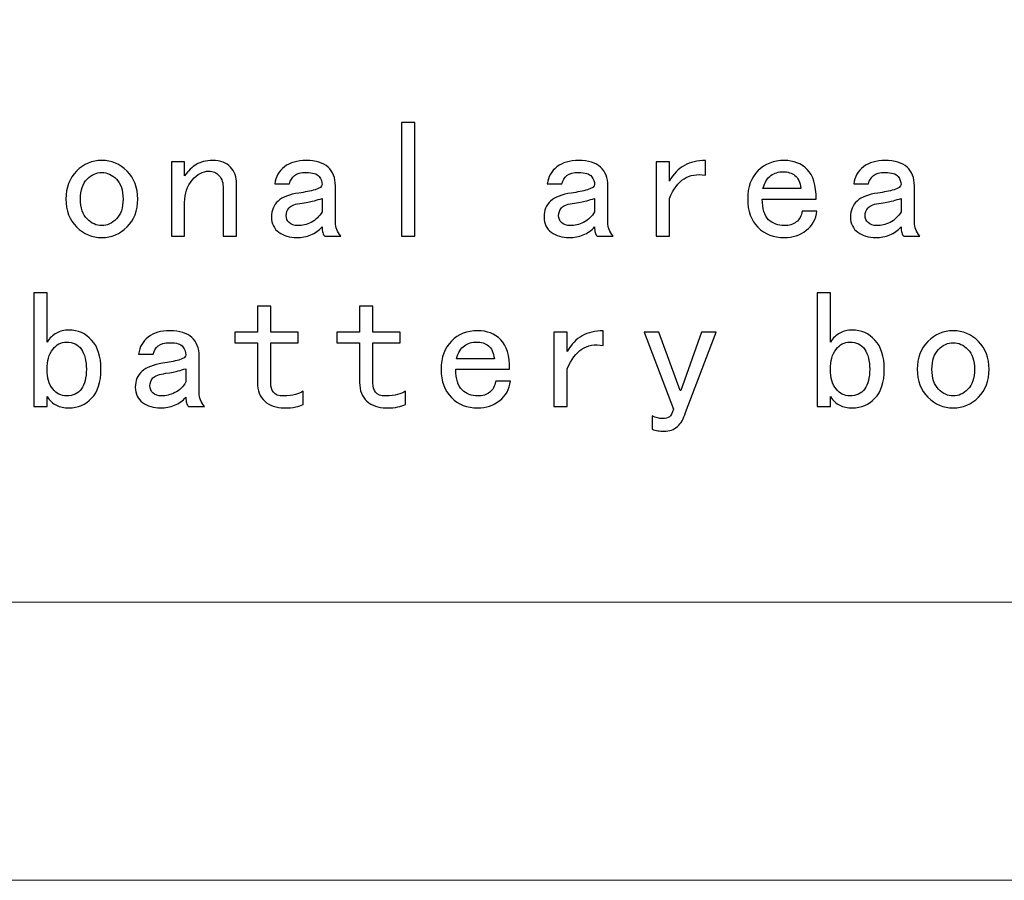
# Model space of a CAD drawing. Header units: millimetres. Extents: x -371 to 373, y -280 to 256.
# Tile 61 of 103: x -62 to -22, y -21 to 15. Entities that reach past the tile are written whole.
import ezdxf
from ezdxf.lldxf.tags import DXFTag

# ---------------------------------------------------------------- set-up
doc = ezdxf.new("R2010")
doc.units = ezdxf.units.MM
doc.header["$MEASUREMENT"] = 0
doc.layers.add('layer 1', color=7, linetype='Continuous')
tags = doc.linetypes.add('New Line128', pattern=[0.5, 0.2, -0.3]).pattern_tags.tags
tags[6:7] = [DXFTag(74, 4), DXFTag(75, 0), DXFTag(340, '0'), DXFTag(46, 1.0), DXFTag(50, 0.0), DXFTag(44, 0.0), DXFTag(45, 0.0)]
tags[4:5] = [DXFTag(74, 4), DXFTag(75, 0), DXFTag(340, '0'), DXFTag(46, 1.0), DXFTag(50, 0.0), DXFTag(44, 0.0), DXFTag(45, 0.0)]

msp = doc.modelspace()

# ---------------------------------------------------------------- linework, layer by layer
at = {"layer": 'layer 1', "color": 250, "linetype": 'New Line128', "lineweight": 20}
msp.add_open_spline([(-12.9521, 15.5764), (-12.9521, 15.5764), (-80.4157, 15.5764), (-80.4157, 15.5764), (-80.4157, 15.5764), (-80.4157, 15.5764), (-80.4157, -9.4236), (-80.4157, -9.4236), (-80.4157, -9.4236), (-80.4157, -9.4236), (-12.9521, -9.4236), (-12.9521, -9.4236), (-12.9521, -9.4236), (-12.9521, -9.4236), (-12.9521, 15.5764), (-12.9521, 15.5764)], degree=3, knots=[0, 0, 0, 0, 0.2, 0.2, 0.2, 0.2, 0.4, 0.4, 0.4, 0.4, 0.6, 0.6, 0.6, 0.6, 1, 1, 1, 1], dxfattribs=at)
at = {"layer": 'layer 1', "color": 250}
for points, knots in [([(-46.1223, 5.7425), (-46.1223, 5.7425), (-46.6738, 5.7425), (-46.6738, 5.7425), (-46.6738, 5.7425), (-46.6738, 5.7425), (-46.6738, 10.4556), (-46.6738, 10.4556), (-46.6738, 10.4556), (-46.6738, 10.4556), (-46.1223, 10.4556), (-46.1223, 10.4556), (-46.1223, 10.4556), (-46.1223, 10.4556), (-46.1223, 5.7425), (-46.1223, 5.7425)], [0, 0, 0, 0, 0.2, 0.2, 0.2, 0.2, 0.4, 0.4, 0.4, 0.4, 0.6, 0.6, 0.6, 0.6, 1, 1, 1, 1]), ([(-57.6101, 7.2865), (-57.6101, 6.8079), (-57.7571, 6.4222), (-58.0511, 6.1282), (-58.0511, 6.1282), (-58.345, 5.8342), (-58.6943, 5.6872), (-59.0976, 5.6872), (-59.0976, 5.6872), (-59.5022, 5.6872), (-59.8514, 5.8342), (-60.1454, 6.1282), (-60.1454, 6.1282), (-60.4394, 6.4222), (-60.5864, 6.8079), (-60.5864, 7.2865), (-60.5864, 7.2865), (-60.5864, 7.7639), (-60.4394, 8.1496), (-60.1454, 8.4436), (-60.1454, 8.4436), (-59.8514, 8.7376), (-59.5022, 8.8846), (-59.0976, 8.8846), (-59.0976, 8.8846), (-58.6943, 8.8846), (-58.345, 8.7376), (-58.0511, 8.4436), (-58.0511, 8.4436), (-57.7571, 8.1496), (-57.6101, 7.7639), (-57.6101, 7.2865)], [0, 0, 0, 0, 0.1111111, 0.1111111, 0.1111111, 0.1111111, 0.2222222, 0.2222222, 0.2222222, 0.2222222, 0.3333333, 0.3333333, 0.3333333, 0.3333333, 0.4444444, 0.4444444, 0.4444444, 0.4444444, 0.5555556, 0.5555556, 0.5555556, 0.5555556, 0.6666667, 0.6666667, 0.6666667, 0.6666667, 0.7777778, 0.7777778, 0.7777778, 0.7777778, 1, 1, 1, 1]), ([(-53.5143, 5.7425), (-53.5143, 5.7425), (-54.0658, 5.7425), (-54.0658, 5.7425), (-54.0658, 5.7425), (-54.0658, 5.7425), (-54.0658, 7.7275), (-54.0658, 7.7275), (-54.0658, 7.7275), (-54.0658, 7.9474), (-54.1211, 8.1226), (-54.2304, 8.2508), (-54.2304, 8.2508), (-54.341, 8.3789), (-54.4879, 8.4436), (-54.6714, 8.4436), (-54.6714, 8.4436), (-54.9101, 8.4436), (-55.1359, 8.3201), (-55.3476, 8.072), (-55.3476, 8.072), (-55.558, 7.8239), (-55.6639, 7.5158), (-55.6639, 7.1489), (-55.6639, 7.1489), (-55.6639, 7.1489), (-55.6639, 5.7425), (-55.6639, 5.7425), (-55.6639, 5.7425), (-55.6639, 5.7425), (-56.2154, 5.7425), (-56.2154, 5.7425), (-56.2154, 5.7425), (-56.2154, 5.7425), (-56.2154, 8.8293), (-56.2154, 8.8293), (-56.2154, 8.8293), (-56.2154, 8.8293), (-55.6639, 8.8293), (-55.6639, 8.8293), (-55.6639, 8.8293), (-55.6639, 8.8293), (-55.6639, 8.2508), (-55.6639, 8.2508), (-55.6639, 8.2508), (-55.5169, 8.453), (-55.3558, 8.6094), (-55.1817, 8.7188), (-55.1817, 8.7188), (-55.0077, 8.8293), (-54.7819, 8.8846), (-54.5068, 8.8846), (-54.5068, 8.8846), (-54.1751, 8.8846), (-53.9282, 8.7929), (-53.7624, 8.6094), (-53.7624, 8.6094), (-53.5966, 8.4248), (-53.5143, 8.1955), (-53.5143, 7.9203), (-53.5143, 7.9203), (-53.5143, 7.9203), (-53.5143, 5.7425), (-53.5143, 5.7425)], [0, 0, 0, 0, 0.0588235, 0.0588235, 0.0588235, 0.0588235, 0.1176471, 0.1176471, 0.1176471, 0.1176471, 0.1764706, 0.1764706, 0.1764706, 0.1764706, 0.2352941, 0.2352941, 0.2352941, 0.2352941, 0.2941176, 0.2941176, 0.2941176, 0.2941176, 0.3529412, 0.3529412, 0.3529412, 0.3529412, 0.4117647, 0.4117647, 0.4117647, 0.4117647, 0.4705882, 0.4705882, 0.4705882, 0.4705882, 0.5294118, 0.5294118, 0.5294118, 0.5294118, 0.5882353, 0.5882353, 0.5882353, 0.5882353, 0.6470588, 0.6470588, 0.6470588, 0.6470588, 0.7058824, 0.7058824, 0.7058824, 0.7058824, 0.7647059, 0.7647059, 0.7647059, 0.7647059, 0.8235294, 0.8235294, 0.8235294, 0.8235294, 0.8823529, 0.8823529, 0.8823529, 0.8823529, 1, 1, 1, 1]), ([(-49.1986, 5.7425), (-49.1986, 5.7425), (-49.8594, 5.7425), (-49.8594, 5.7425), (-49.8594, 5.7425), (-49.8959, 5.7789), (-49.9241, 5.8295), (-49.9417, 5.8942), (-49.9417, 5.8942), (-49.9606, 5.9589), (-49.97, 6.0365), (-49.97, 6.1282), (-49.97, 6.1282), (-50.0981, 5.9812), (-50.2545, 5.8718), (-50.438, 5.7978), (-50.438, 5.7978), (-50.6226, 5.7248), (-50.8155, 5.6872), (-51.0177, 5.6872), (-51.0177, 5.6872), (-51.3117, 5.6872), (-51.5587, 5.7613), (-51.7609, 5.9083), (-51.7609, 5.9083), (-51.9632, 6.0553), (-52.0643, 6.267), (-52.0643, 6.5421), (-52.0643, 6.5421), (-52.0643, 6.8173), (-51.9726, 7.0384), (-51.7891, 7.203), (-51.7891, 7.203), (-51.6057, 7.3688), (-51.3199, 7.4793), (-50.9342, 7.5346), (-50.9342, 7.5346), (-50.6767, 7.5711), (-50.4521, 7.6169), (-50.2593, 7.6722), (-50.2593, 7.6722), (-50.0664, 7.7275), (-49.97, 7.8004), (-49.97, 7.8921), (-49.97, 7.8921), (-49.97, 8.0026), (-50.0111, 8.1132), (-50.0934, 8.2237), (-50.0934, 8.2237), (-50.1769, 8.3331), (-50.3557, 8.3883), (-50.6308, 8.3883), (-50.6308, 8.3883), (-50.8519, 8.3883), (-51.013, 8.3472), (-51.1142, 8.2649), (-51.1142, 8.2649), (-51.2153, 8.1814), (-51.2835, 8.0673), (-51.3199, 7.9203), (-51.3199, 7.9203), (-51.3199, 7.9203), (-51.9267, 7.9203), (-51.9267, 7.9203), (-51.9267, 7.9203), (-51.8903, 8.2143), (-51.7562, 8.4483), (-51.5269, 8.6223), (-51.5269, 8.6223), (-51.2976, 8.7976), (-50.9989, 8.8846), (-50.6308, 8.8846), (-50.6308, 8.8846), (-50.2275, 8.8846), (-49.9241, 8.7929), (-49.7218, 8.6094), (-49.7218, 8.6094), (-49.5196, 8.4248), (-49.4185, 8.1684), (-49.4185, 7.8368), (-49.4185, 7.8368), (-49.4185, 7.8368), (-49.4185, 6.321), (-49.4185, 6.321), (-49.4185, 6.321), (-49.4185, 6.2117), (-49.4008, 6.1106), (-49.3632, 6.0188), (-49.3632, 6.0188), (-49.3267, 5.9259), (-49.2715, 5.8342), (-49.1986, 5.7425)], [0, 0, 0, 0, 0.0416667, 0.0416667, 0.0416667, 0.0416667, 0.0833333, 0.0833333, 0.0833333, 0.0833333, 0.125, 0.125, 0.125, 0.125, 0.1666667, 0.1666667, 0.1666667, 0.1666667, 0.2083333, 0.2083333, 0.2083333, 0.2083333, 0.25, 0.25, 0.25, 0.25, 0.2916667, 0.2916667, 0.2916667, 0.2916667, 0.3333333, 0.3333333, 0.3333333, 0.3333333, 0.375, 0.375, 0.375, 0.375, 0.4166667, 0.4166667, 0.4166667, 0.4166667, 0.4583333, 0.4583333, 0.4583333, 0.4583333, 0.5, 0.5, 0.5, 0.5, 0.5416667, 0.5416667, 0.5416667, 0.5416667, 0.5833333, 0.5833333, 0.5833333, 0.5833333, 0.625, 0.625, 0.625, 0.625, 0.6666667, 0.6666667, 0.6666667, 0.6666667, 0.7083333, 0.7083333, 0.7083333, 0.7083333, 0.75, 0.75, 0.75, 0.75, 0.7916667, 0.7916667, 0.7916667, 0.7916667, 0.8333333, 0.8333333, 0.8333333, 0.8333333, 0.875, 0.875, 0.875, 0.875, 0.9166667, 0.9166667, 0.9166667, 0.9166667, 1, 1, 1, 1]), ([(-37.9096, 5.7425), (-37.9096, 5.7425), (-38.5704, 5.7425), (-38.5704, 5.7425), (-38.5704, 5.7425), (-38.6069, 5.7789), (-38.6351, 5.8295), (-38.6527, 5.8942), (-38.6527, 5.8942), (-38.6716, 5.9589), (-38.681, 6.0365), (-38.681, 6.1282), (-38.681, 6.1282), (-38.8091, 5.9812), (-38.9655, 5.8718), (-39.149, 5.7978), (-39.149, 5.7978), (-39.3336, 5.7248), (-39.5265, 5.6872), (-39.7287, 5.6872), (-39.7287, 5.6872), (-40.0227, 5.6872), (-40.2697, 5.7613), (-40.4719, 5.9083), (-40.4719, 5.9083), (-40.6742, 6.0553), (-40.7753, 6.267), (-40.7753, 6.5421), (-40.7753, 6.5421), (-40.7753, 6.8173), (-40.6836, 7.0384), (-40.5001, 7.203), (-40.5001, 7.203), (-40.3167, 7.3688), (-40.0309, 7.4793), (-39.6452, 7.5346), (-39.6452, 7.5346), (-39.3877, 7.5711), (-39.1631, 7.6169), (-38.9703, 7.6722), (-38.9703, 7.6722), (-38.7774, 7.7275), (-38.681, 7.8004), (-38.681, 7.8921), (-38.681, 7.8921), (-38.681, 8.0026), (-38.7221, 8.1132), (-38.8044, 8.2237), (-38.8044, 8.2237), (-38.8879, 8.3331), (-39.0667, 8.3883), (-39.3418, 8.3883), (-39.3418, 8.3883), (-39.5629, 8.3883), (-39.724, 8.3472), (-39.8252, 8.2649), (-39.8252, 8.2649), (-39.9263, 8.1814), (-39.9945, 8.0673), (-40.0309, 7.9203), (-40.0309, 7.9203), (-40.0309, 7.9203), (-40.6377, 7.9203), (-40.6377, 7.9203), (-40.6377, 7.9203), (-40.6013, 8.2143), (-40.4672, 8.4483), (-40.2379, 8.6223), (-40.2379, 8.6223), (-40.0086, 8.7976), (-39.7099, 8.8846), (-39.3418, 8.8846), (-39.3418, 8.8846), (-38.9385, 8.8846), (-38.6351, 8.7929), (-38.4328, 8.6094), (-38.4328, 8.6094), (-38.2306, 8.4248), (-38.1295, 8.1684), (-38.1295, 7.8368), (-38.1295, 7.8368), (-38.1295, 7.8368), (-38.1295, 6.321), (-38.1295, 6.321), (-38.1295, 6.321), (-38.1295, 6.2117), (-38.1118, 6.1106), (-38.0742, 6.0188), (-38.0742, 6.0188), (-38.0377, 5.9259), (-37.9825, 5.8342), (-37.9096, 5.7425)], [0, 0, 0, 0, 0.0416667, 0.0416667, 0.0416667, 0.0416667, 0.0833333, 0.0833333, 0.0833333, 0.0833333, 0.125, 0.125, 0.125, 0.125, 0.1666667, 0.1666667, 0.1666667, 0.1666667, 0.2083333, 0.2083333, 0.2083333, 0.2083333, 0.25, 0.25, 0.25, 0.25, 0.2916667, 0.2916667, 0.2916667, 0.2916667, 0.3333333, 0.3333333, 0.3333333, 0.3333333, 0.375, 0.375, 0.375, 0.375, 0.4166667, 0.4166667, 0.4166667, 0.4166667, 0.4583333, 0.4583333, 0.4583333, 0.4583333, 0.5, 0.5, 0.5, 0.5, 0.5416667, 0.5416667, 0.5416667, 0.5416667, 0.5833333, 0.5833333, 0.5833333, 0.5833333, 0.625, 0.625, 0.625, 0.625, 0.6666667, 0.6666667, 0.6666667, 0.6666667, 0.7083333, 0.7083333, 0.7083333, 0.7083333, 0.75, 0.75, 0.75, 0.75, 0.7916667, 0.7916667, 0.7916667, 0.7916667, 0.8333333, 0.8333333, 0.8333333, 0.8333333, 0.875, 0.875, 0.875, 0.875, 0.9166667, 0.9166667, 0.9166667, 0.9166667, 1, 1, 1, 1]), ([(-34.0889, 8.2778), (-34.4382, 8.3331), (-34.7321, 8.2825), (-34.9709, 8.1273), (-34.9709, 8.1273), (-35.2096, 7.9709), (-35.4118, 7.6992), (-35.5776, 7.3135), (-35.5776, 7.3135), (-35.5776, 7.3135), (-35.5776, 5.7425), (-35.5776, 5.7425), (-35.5776, 5.7425), (-35.5776, 5.7425), (-36.1292, 5.7425), (-36.1292, 5.7425), (-36.1292, 5.7425), (-36.1292, 5.7425), (-36.1292, 8.8293), (-36.1292, 8.8293), (-36.1292, 8.8293), (-36.1292, 8.8293), (-35.5776, 8.8293), (-35.5776, 8.8293), (-35.5776, 8.8293), (-35.5776, 8.8293), (-35.5776, 8.0309), (-35.5776, 8.0309), (-35.5776, 8.0309), (-35.4118, 8.3248), (-35.2049, 8.54), (-34.9579, 8.6776), (-34.9579, 8.6776), (-34.7098, 8.8152), (-34.4193, 8.8846), (-34.0889, 8.8846), (-34.0889, 8.8846), (-34.0889, 8.8846), (-34.0889, 8.2778), (-34.0889, 8.2778)], [0, 0, 0, 0, 0.0909091, 0.0909091, 0.0909091, 0.0909091, 0.1818182, 0.1818182, 0.1818182, 0.1818182, 0.2727273, 0.2727273, 0.2727273, 0.2727273, 0.3636364, 0.3636364, 0.3636364, 0.3636364, 0.4545455, 0.4545455, 0.4545455, 0.4545455, 0.5454545, 0.5454545, 0.5454545, 0.5454545, 0.6363636, 0.6363636, 0.6363636, 0.6363636, 0.7272727, 0.7272727, 0.7272727, 0.7272727, 0.8181818, 0.8181818, 0.8181818, 0.8181818, 1, 1, 1, 1]), ([(-29.4698, 6.7902), (-29.5063, 6.4598), (-29.6533, 6.1929), (-29.9108, 5.9906), (-29.9108, 5.9906), (-30.1683, 5.7883), (-30.4717, 5.6872), (-30.821, 5.6872), (-30.821, 5.6872), (-31.2619, 5.6872), (-31.6241, 5.8295), (-31.9087, 6.1153), (-31.9087, 6.1153), (-32.1944, 6.3998), (-32.3367, 6.7902), (-32.3367, 7.2865), (-32.3367, 7.2865), (-32.3367, 7.7827), (-32.1944, 8.1731), (-31.9087, 8.4577), (-31.9087, 8.4577), (-31.6241, 8.7423), (-31.2619, 8.8846), (-30.821, 8.8846), (-30.821, 8.8846), (-30.4341, 8.8846), (-30.1177, 8.7611), (-29.8696, 8.513), (-29.8696, 8.513), (-29.6215, 8.2649), (-29.498, 7.8556), (-29.498, 7.2865), (-29.498, 7.2865), (-29.498, 7.2865), (-31.7299, 7.2865), (-31.7299, 7.2865), (-31.7299, 7.2865), (-31.7299, 6.882), (-31.6429, 6.5974), (-31.4677, 6.4316), (-31.4677, 6.4316), (-31.2937, 6.267), (-31.0773, 6.1835), (-30.821, 6.1835), (-30.821, 6.1835), (-30.6187, 6.1835), (-30.4529, 6.234), (-30.3247, 6.3352), (-30.3247, 6.3352), (-30.1954, 6.4363), (-30.113, 6.588), (-30.0766, 6.7902), (-30.0766, 6.7902), (-30.0766, 6.7902), (-29.4698, 6.7902), (-29.4698, 6.7902)], [0, 0, 0, 0, 0.0666667, 0.0666667, 0.0666667, 0.0666667, 0.1333333, 0.1333333, 0.1333333, 0.1333333, 0.2, 0.2, 0.2, 0.2, 0.2666667, 0.2666667, 0.2666667, 0.2666667, 0.3333333, 0.3333333, 0.3333333, 0.3333333, 0.4, 0.4, 0.4, 0.4, 0.4666667, 0.4666667, 0.4666667, 0.4666667, 0.5333333, 0.5333333, 0.5333333, 0.5333333, 0.6, 0.6, 0.6, 0.6, 0.6666667, 0.6666667, 0.6666667, 0.6666667, 0.7333333, 0.7333333, 0.7333333, 0.7333333, 0.8, 0.8, 0.8, 0.8, 0.8666667, 0.8666667, 0.8666667, 0.8666667, 1, 1, 1, 1]), ([(-25.2094, 5.7425), (-25.2094, 5.7425), (-25.8702, 5.7425), (-25.8702, 5.7425), (-25.8702, 5.7425), (-25.9067, 5.7789), (-25.9349, 5.8295), (-25.9525, 5.8942), (-25.9525, 5.8942), (-25.9714, 5.9589), (-25.9808, 6.0365), (-25.9808, 6.1282), (-25.9808, 6.1282), (-26.1089, 5.9812), (-26.2653, 5.8718), (-26.4488, 5.7978), (-26.4488, 5.7978), (-26.6334, 5.7248), (-26.8263, 5.6872), (-27.0285, 5.6872), (-27.0285, 5.6872), (-27.3225, 5.6872), (-27.5695, 5.7613), (-27.7717, 5.9083), (-27.7717, 5.9083), (-27.974, 6.0553), (-28.0751, 6.267), (-28.0751, 6.5421), (-28.0751, 6.5421), (-28.0751, 6.8173), (-27.9834, 7.0384), (-27.7999, 7.203), (-27.7999, 7.203), (-27.6165, 7.3688), (-27.3307, 7.4793), (-26.945, 7.5346), (-26.945, 7.5346), (-26.6875, 7.5711), (-26.4629, 7.6169), (-26.2701, 7.6722), (-26.2701, 7.6722), (-26.0772, 7.7275), (-25.9808, 7.8004), (-25.9808, 7.8921), (-25.9808, 7.8921), (-25.9808, 8.0026), (-26.0219, 8.1132), (-26.1042, 8.2237), (-26.1042, 8.2237), (-26.1877, 8.3331), (-26.3665, 8.3883), (-26.6416, 8.3883), (-26.6416, 8.3883), (-26.8627, 8.3883), (-27.0238, 8.3472), (-27.125, 8.2649), (-27.125, 8.2649), (-27.2261, 8.1814), (-27.2943, 8.0673), (-27.3307, 7.9203), (-27.3307, 7.9203), (-27.3307, 7.9203), (-27.9375, 7.9203), (-27.9375, 7.9203), (-27.9375, 7.9203), (-27.9011, 8.2143), (-27.767, 8.4483), (-27.5377, 8.6223), (-27.5377, 8.6223), (-27.3084, 8.7976), (-27.0097, 8.8846), (-26.6416, 8.8846), (-26.6416, 8.8846), (-26.2383, 8.8846), (-25.9349, 8.7929), (-25.7326, 8.6094), (-25.7326, 8.6094), (-25.5304, 8.4248), (-25.4293, 8.1684), (-25.4293, 7.8368), (-25.4293, 7.8368), (-25.4293, 7.8368), (-25.4293, 6.321), (-25.4293, 6.321), (-25.4293, 6.321), (-25.4293, 6.2117), (-25.4116, 6.1106), (-25.374, 6.0188), (-25.374, 6.0188), (-25.3375, 5.9259), (-25.2823, 5.8342), (-25.2094, 5.7425)], [0, 0, 0, 0, 0.0416667, 0.0416667, 0.0416667, 0.0416667, 0.0833333, 0.0833333, 0.0833333, 0.0833333, 0.125, 0.125, 0.125, 0.125, 0.1666667, 0.1666667, 0.1666667, 0.1666667, 0.2083333, 0.2083333, 0.2083333, 0.2083333, 0.25, 0.25, 0.25, 0.25, 0.2916667, 0.2916667, 0.2916667, 0.2916667, 0.3333333, 0.3333333, 0.3333333, 0.3333333, 0.375, 0.375, 0.375, 0.375, 0.4166667, 0.4166667, 0.4166667, 0.4166667, 0.4583333, 0.4583333, 0.4583333, 0.4583333, 0.5, 0.5, 0.5, 0.5, 0.5416667, 0.5416667, 0.5416667, 0.5416667, 0.5833333, 0.5833333, 0.5833333, 0.5833333, 0.625, 0.625, 0.625, 0.625, 0.6666667, 0.6666667, 0.6666667, 0.6666667, 0.7083333, 0.7083333, 0.7083333, 0.7083333, 0.75, 0.75, 0.75, 0.75, 0.7916667, 0.7916667, 0.7916667, 0.7916667, 0.8333333, 0.8333333, 0.8333333, 0.8333333, 0.875, 0.875, 0.875, 0.875, 0.9166667, 0.9166667, 0.9166667, 0.9166667, 1, 1, 1, 1]), ([(-58.2157, 7.2865), (-58.2157, 7.6534), (-58.3086, 7.9297), (-58.492, 8.1132), (-58.492, 8.1132), (-58.6755, 8.2966), (-58.8777, 8.3883), (-59.0976, 8.3883), (-59.0976, 8.3883), (-59.3187, 8.3883), (-59.521, 8.2966), (-59.7044, 8.1132), (-59.7044, 8.1132), (-59.8879, 7.9297), (-59.9796, 7.6534), (-59.9796, 7.2865), (-59.9796, 7.2865), (-59.9796, 6.9184), (-59.8879, 6.6432), (-59.7044, 6.4598), (-59.7044, 6.4598), (-59.521, 6.2752), (-59.3187, 6.1835), (-59.0976, 6.1835), (-59.0976, 6.1835), (-58.8777, 6.1835), (-58.6755, 6.2752), (-58.492, 6.4598), (-58.492, 6.4598), (-58.3086, 6.6432), (-58.2157, 6.9184), (-58.2157, 7.2865)], [0, 0, 0, 0, 0.1111111, 0.1111111, 0.1111111, 0.1111111, 0.2222222, 0.2222222, 0.2222222, 0.2222222, 0.3333333, 0.3333333, 0.3333333, 0.3333333, 0.4444444, 0.4444444, 0.4444444, 0.4444444, 0.5555556, 0.5555556, 0.5555556, 0.5555556, 0.6666667, 0.6666667, 0.6666667, 0.6666667, 0.7777778, 0.7777778, 0.7777778, 0.7777778, 1, 1, 1, 1]), ([(-30.1319, 7.7275), (-30.1683, 7.9838), (-30.2506, 8.1637), (-30.38, 8.2649), (-30.38, 8.2649), (-30.5082, 8.366), (-30.674, 8.4166), (-30.875, 8.4166), (-30.875, 8.4166), (-31.0597, 8.4166), (-31.2243, 8.366), (-31.3713, 8.2649), (-31.3713, 8.2649), (-31.5183, 8.1637), (-31.6288, 7.9838), (-31.7029, 7.7275), (-31.7029, 7.7275), (-31.7029, 7.7275), (-30.1319, 7.7275), (-30.1319, 7.7275)], [0, 0, 0, 0, 0.1666667, 0.1666667, 0.1666667, 0.1666667, 0.3333333, 0.3333333, 0.3333333, 0.3333333, 0.5, 0.5, 0.5, 0.5, 0.6666667, 0.6666667, 0.6666667, 0.6666667, 1, 1, 1, 1]), ([(-49.97, 6.762), (-49.97, 6.762), (-49.97, 7.3135), (-49.97, 7.3135), (-49.97, 7.3135), (-50.0805, 7.2771), (-50.1863, 7.2453), (-50.2863, 7.2171), (-50.2863, 7.2171), (-50.3874, 7.1901), (-50.5579, 7.1571), (-50.7967, 7.1207), (-50.7967, 7.1207), (-51.0718, 7.0842), (-51.2517, 7.0195), (-51.3341, 6.9278), (-51.3341, 6.9278), (-51.4164, 6.8361), (-51.4587, 6.7256), (-51.4587, 6.5974), (-51.4587, 6.5974), (-51.4587, 6.4869), (-51.4164, 6.3904), (-51.3341, 6.3081), (-51.3341, 6.3081), (-51.2517, 6.2246), (-51.1271, 6.1835), (-50.9625, 6.1835), (-50.9625, 6.1835), (-50.7967, 6.1835), (-50.6179, 6.2293), (-50.4251, 6.321), (-50.4251, 6.321), (-50.2322, 6.4139), (-50.0805, 6.5609), (-49.97, 6.762)], [0, 0, 0, 0, 0.1, 0.1, 0.1, 0.1, 0.2, 0.2, 0.2, 0.2, 0.3, 0.3, 0.3, 0.3, 0.4, 0.4, 0.4, 0.4, 0.5, 0.5, 0.5, 0.5, 0.6, 0.6, 0.6, 0.6, 0.7, 0.7, 0.7, 0.7, 0.8, 0.8, 0.8, 0.8, 1, 1, 1, 1]), ([(-38.681, 6.762), (-38.681, 6.762), (-38.681, 7.3135), (-38.681, 7.3135), (-38.681, 7.3135), (-38.7915, 7.2771), (-38.8973, 7.2453), (-38.9973, 7.2171), (-38.9973, 7.2171), (-39.0984, 7.1901), (-39.2689, 7.1571), (-39.5077, 7.1207), (-39.5077, 7.1207), (-39.7828, 7.0842), (-39.9627, 7.0195), (-40.0451, 6.9278), (-40.0451, 6.9278), (-40.1274, 6.8361), (-40.1697, 6.7256), (-40.1697, 6.5974), (-40.1697, 6.5974), (-40.1697, 6.4869), (-40.1274, 6.3904), (-40.0451, 6.3081), (-40.0451, 6.3081), (-39.9627, 6.2246), (-39.8381, 6.1835), (-39.6735, 6.1835), (-39.6735, 6.1835), (-39.5077, 6.1835), (-39.3289, 6.2293), (-39.1361, 6.321), (-39.1361, 6.321), (-38.9432, 6.4139), (-38.7915, 6.5609), (-38.681, 6.762)], [0, 0, 0, 0, 0.1, 0.1, 0.1, 0.1, 0.2, 0.2, 0.2, 0.2, 0.3, 0.3, 0.3, 0.3, 0.4, 0.4, 0.4, 0.4, 0.5, 0.5, 0.5, 0.5, 0.6, 0.6, 0.6, 0.6, 0.7, 0.7, 0.7, 0.7, 0.8, 0.8, 0.8, 0.8, 1, 1, 1, 1]), ([(-25.9808, 6.762), (-25.9808, 6.762), (-25.9808, 7.3135), (-25.9808, 7.3135), (-25.9808, 7.3135), (-26.0913, 7.2771), (-26.1971, 7.2453), (-26.2971, 7.2171), (-26.2971, 7.2171), (-26.3982, 7.1901), (-26.5687, 7.1571), (-26.8075, 7.1207), (-26.8075, 7.1207), (-27.0826, 7.0842), (-27.2625, 7.0195), (-27.3449, 6.9278), (-27.3449, 6.9278), (-27.4272, 6.8361), (-27.4695, 6.7256), (-27.4695, 6.5974), (-27.4695, 6.5974), (-27.4695, 6.4869), (-27.4272, 6.3904), (-27.3449, 6.3081), (-27.3449, 6.3081), (-27.2625, 6.2246), (-27.1379, 6.1835), (-26.9733, 6.1835), (-26.9733, 6.1835), (-26.8075, 6.1835), (-26.6287, 6.2293), (-26.4359, 6.321), (-26.4359, 6.321), (-26.243, 6.4139), (-26.0913, 6.5609), (-25.9808, 6.762)], [0, 0, 0, 0, 0.1, 0.1, 0.1, 0.1, 0.2, 0.2, 0.2, 0.2, 0.3, 0.3, 0.3, 0.3, 0.4, 0.4, 0.4, 0.4, 0.5, 0.5, 0.5, 0.5, 0.6, 0.6, 0.6, 0.6, 0.7, 0.7, 0.7, 0.7, 0.8, 0.8, 0.8, 0.8, 1, 1, 1, 1]), ([(-59.1318, 0.2309), (-59.1318, -0.3018), (-59.26, -0.7016), (-59.5175, -0.9686), (-59.5175, -0.9686), (-59.7739, -1.2343), (-60.0867, -1.3684), (-60.4548, -1.3684), (-60.4548, -1.3684), (-60.6558, -1.3684), (-60.8311, -1.3308), (-60.978, -1.2578), (-60.978, -1.2578), (-61.125, -1.1838), (-61.2532, -1.065), (-61.3637, -0.8992), (-61.3637, -0.8992), (-61.3637, -0.8992), (-61.3637, -1.3131), (-61.3637, -1.3131), (-61.3637, -1.3131), (-61.3637, -1.3131), (-61.9153, -1.3131), (-61.9153, -1.3131), (-61.9153, -1.3131), (-61.9153, -1.3131), (-61.9153, 3.4), (-61.9153, 3.4), (-61.9153, 3.4), (-61.9153, 3.4), (-61.3637, 3.4), (-61.3637, 3.4), (-61.3637, 3.4), (-61.3637, 3.4), (-61.3637, 1.361), (-61.3637, 1.361), (-61.3637, 1.361), (-61.2532, 1.5256), (-61.125, 1.6502), (-60.978, 1.7326), (-60.978, 1.7326), (-60.8311, 1.8149), (-60.6558, 1.8572), (-60.4548, 1.8572), (-60.4548, 1.8572), (-60.0867, 1.8572), (-59.7739, 1.7184), (-59.5175, 1.4433), (-59.5175, 1.4433), (-59.26, 1.1681), (-59.1318, 0.7636), (-59.1318, 0.2309)], [0, 0, 0, 0, 0.0714286, 0.0714286, 0.0714286, 0.0714286, 0.1428571, 0.1428571, 0.1428571, 0.1428571, 0.2142857, 0.2142857, 0.2142857, 0.2142857, 0.2857143, 0.2857143, 0.2857143, 0.2857143, 0.3571429, 0.3571429, 0.3571429, 0.3571429, 0.4285714, 0.4285714, 0.4285714, 0.4285714, 0.5, 0.5, 0.5, 0.5, 0.5714286, 0.5714286, 0.5714286, 0.5714286, 0.6428571, 0.6428571, 0.6428571, 0.6428571, 0.7142857, 0.7142857, 0.7142857, 0.7142857, 0.7857143, 0.7857143, 0.7857143, 0.7857143, 0.8571429, 0.8571429, 0.8571429, 0.8571429, 1, 1, 1, 1]), ([(-26.6758, 0.2309), (-26.6758, -0.3018), (-26.804, -0.7016), (-27.0615, -0.9686), (-27.0615, -0.9686), (-27.3179, -1.2343), (-27.6307, -1.3684), (-27.9988, -1.3684), (-27.9988, -1.3684), (-28.1998, -1.3684), (-28.3751, -1.3308), (-28.522, -1.2578), (-28.522, -1.2578), (-28.669, -1.1838), (-28.7972, -1.065), (-28.9077, -0.8992), (-28.9077, -0.8992), (-28.9077, -0.8992), (-28.9077, -1.3131), (-28.9077, -1.3131), (-28.9077, -1.3131), (-28.9077, -1.3131), (-29.4593, -1.3131), (-29.4593, -1.3131), (-29.4593, -1.3131), (-29.4593, -1.3131), (-29.4593, 3.4), (-29.4593, 3.4), (-29.4593, 3.4), (-29.4593, 3.4), (-28.9077, 3.4), (-28.9077, 3.4), (-28.9077, 3.4), (-28.9077, 3.4), (-28.9077, 1.361), (-28.9077, 1.361), (-28.9077, 1.361), (-28.7972, 1.5256), (-28.669, 1.6502), (-28.522, 1.7326), (-28.522, 1.7326), (-28.3751, 1.8149), (-28.1998, 1.8572), (-27.9988, 1.8572), (-27.9988, 1.8572), (-27.6307, 1.8572), (-27.3179, 1.7184), (-27.0615, 1.4433), (-27.0615, 1.4433), (-26.804, 1.1681), (-26.6758, 0.7636), (-26.6758, 0.2309)], [0, 0, 0, 0, 0.0714286, 0.0714286, 0.0714286, 0.0714286, 0.1428571, 0.1428571, 0.1428571, 0.1428571, 0.2142857, 0.2142857, 0.2142857, 0.2142857, 0.2857143, 0.2857143, 0.2857143, 0.2857143, 0.3571429, 0.3571429, 0.3571429, 0.3571429, 0.4285714, 0.4285714, 0.4285714, 0.4285714, 0.5, 0.5, 0.5, 0.5, 0.5714286, 0.5714286, 0.5714286, 0.5714286, 0.6428571, 0.6428571, 0.6428571, 0.6428571, 0.7142857, 0.7142857, 0.7142857, 0.7142857, 0.7857143, 0.7857143, 0.7857143, 0.7857143, 0.8571429, 0.8571429, 0.8571429, 0.8571429, 1, 1, 1, 1]), ([(-50.7473, -1.2296), (-50.8391, -1.2673), (-50.9449, -1.299), (-51.0637, -1.3272), (-51.0637, -1.3272), (-51.1836, -1.3543), (-51.3447, -1.3684), (-51.547, -1.3684), (-51.547, -1.3684), (-51.8774, -1.3684), (-52.1432, -1.2767), (-52.3454, -1.092), (-52.3454, -1.092), (-52.5477, -0.9086), (-52.6488, -0.6511), (-52.6488, -0.3206), (-52.6488, -0.3206), (-52.6488, -0.3206), (-52.6488, 1.3327), (-52.6488, 1.3327), (-52.6488, 1.3327), (-52.6488, 1.3327), (-53.586, 1.3327), (-53.586, 1.3327), (-53.586, 1.3327), (-53.586, 1.3327), (-53.586, 1.7737), (-53.586, 1.7737), (-53.586, 1.7737), (-53.586, 1.7737), (-52.6488, 1.7737), (-52.6488, 1.7737), (-52.6488, 1.7737), (-52.6488, 1.7737), (-52.6488, 2.8485), (-52.6488, 2.8485), (-52.6488, 2.8485), (-52.6488, 2.8485), (-52.0973, 2.8485), (-52.0973, 2.8485), (-52.0973, 2.8485), (-52.0973, 2.8485), (-52.0973, 1.7737), (-52.0973, 1.7737), (-52.0973, 1.7737), (-52.0973, 1.7737), (-50.9672, 1.7737), (-50.9672, 1.7737), (-50.9672, 1.7737), (-50.9672, 1.7737), (-50.9672, 1.3327), (-50.9672, 1.3327), (-50.9672, 1.3327), (-50.9672, 1.3327), (-52.0973, 1.3327), (-52.0973, 1.3327), (-52.0973, 1.3327), (-52.0973, 1.3327), (-52.0973, -0.3477), (-52.0973, -0.3477), (-52.0973, -0.3477), (-52.0973, -0.4947), (-52.0609, -0.6193), (-51.988, -0.7204), (-51.988, -0.7204), (-51.9139, -0.8216), (-51.7763, -0.8721), (-51.574, -0.8721), (-51.574, -0.8721), (-51.3718, -0.8721), (-51.206, -0.8533), (-51.0778, -0.8169), (-51.0778, -0.8169), (-50.9496, -0.7804), (-50.8391, -0.7346), (-50.7473, -0.6793), (-50.7473, -0.6793), (-50.7473, -0.6793), (-50.7473, -1.2296), (-50.7473, -1.2296)], [0, 0, 0, 0, 0.047619, 0.047619, 0.047619, 0.047619, 0.0952381, 0.0952381, 0.0952381, 0.0952381, 0.1428571, 0.1428571, 0.1428571, 0.1428571, 0.1904762, 0.1904762, 0.1904762, 0.1904762, 0.2380952, 0.2380952, 0.2380952, 0.2380952, 0.2857143, 0.2857143, 0.2857143, 0.2857143, 0.3333333, 0.3333333, 0.3333333, 0.3333333, 0.3809524, 0.3809524, 0.3809524, 0.3809524, 0.4285714, 0.4285714, 0.4285714, 0.4285714, 0.4761905, 0.4761905, 0.4761905, 0.4761905, 0.5238095, 0.5238095, 0.5238095, 0.5238095, 0.5714286, 0.5714286, 0.5714286, 0.5714286, 0.6190476, 0.6190476, 0.6190476, 0.6190476, 0.6666667, 0.6666667, 0.6666667, 0.6666667, 0.7142857, 0.7142857, 0.7142857, 0.7142857, 0.7619048, 0.7619048, 0.7619048, 0.7619048, 0.8095238, 0.8095238, 0.8095238, 0.8095238, 0.8571429, 0.8571429, 0.8571429, 0.8571429, 0.9047619, 0.9047619, 0.9047619, 0.9047619, 1, 1, 1, 1]), ([(-46.5139, -1.2296), (-46.6057, -1.2673), (-46.7115, -1.299), (-46.8303, -1.3272), (-46.8303, -1.3272), (-46.9502, -1.3543), (-47.1113, -1.3684), (-47.3136, -1.3684), (-47.3136, -1.3684), (-47.644, -1.3684), (-47.9098, -1.2767), (-48.112, -1.092), (-48.112, -1.092), (-48.3143, -0.9086), (-48.4154, -0.6511), (-48.4154, -0.3206), (-48.4154, -0.3206), (-48.4154, -0.3206), (-48.4154, 1.3327), (-48.4154, 1.3327), (-48.4154, 1.3327), (-48.4154, 1.3327), (-49.3526, 1.3327), (-49.3526, 1.3327), (-49.3526, 1.3327), (-49.3526, 1.3327), (-49.3526, 1.7737), (-49.3526, 1.7737), (-49.3526, 1.7737), (-49.3526, 1.7737), (-48.4154, 1.7737), (-48.4154, 1.7737), (-48.4154, 1.7737), (-48.4154, 1.7737), (-48.4154, 2.8485), (-48.4154, 2.8485), (-48.4154, 2.8485), (-48.4154, 2.8485), (-47.8639, 2.8485), (-47.8639, 2.8485), (-47.8639, 2.8485), (-47.8639, 2.8485), (-47.8639, 1.7737), (-47.8639, 1.7737), (-47.8639, 1.7737), (-47.8639, 1.7737), (-46.7338, 1.7737), (-46.7338, 1.7737), (-46.7338, 1.7737), (-46.7338, 1.7737), (-46.7338, 1.3327), (-46.7338, 1.3327), (-46.7338, 1.3327), (-46.7338, 1.3327), (-47.8639, 1.3327), (-47.8639, 1.3327), (-47.8639, 1.3327), (-47.8639, 1.3327), (-47.8639, -0.3477), (-47.8639, -0.3477), (-47.8639, -0.3477), (-47.8639, -0.4947), (-47.8275, -0.6193), (-47.7546, -0.7204), (-47.7546, -0.7204), (-47.6805, -0.8216), (-47.5429, -0.8721), (-47.3406, -0.8721), (-47.3406, -0.8721), (-47.1384, -0.8721), (-46.9726, -0.8533), (-46.8444, -0.8169), (-46.8444, -0.8169), (-46.7162, -0.7804), (-46.6057, -0.7346), (-46.5139, -0.6793), (-46.5139, -0.6793), (-46.5139, -0.6793), (-46.5139, -1.2296), (-46.5139, -1.2296)], [0, 0, 0, 0, 0.047619, 0.047619, 0.047619, 0.047619, 0.0952381, 0.0952381, 0.0952381, 0.0952381, 0.1428571, 0.1428571, 0.1428571, 0.1428571, 0.1904762, 0.1904762, 0.1904762, 0.1904762, 0.2380952, 0.2380952, 0.2380952, 0.2380952, 0.2857143, 0.2857143, 0.2857143, 0.2857143, 0.3333333, 0.3333333, 0.3333333, 0.3333333, 0.3809524, 0.3809524, 0.3809524, 0.3809524, 0.4285714, 0.4285714, 0.4285714, 0.4285714, 0.4761905, 0.4761905, 0.4761905, 0.4761905, 0.5238095, 0.5238095, 0.5238095, 0.5238095, 0.5714286, 0.5714286, 0.5714286, 0.5714286, 0.6190476, 0.6190476, 0.6190476, 0.6190476, 0.6666667, 0.6666667, 0.6666667, 0.6666667, 0.7142857, 0.7142857, 0.7142857, 0.7142857, 0.7619048, 0.7619048, 0.7619048, 0.7619048, 0.8095238, 0.8095238, 0.8095238, 0.8095238, 0.8571429, 0.8571429, 0.8571429, 0.8571429, 0.9047619, 0.9047619, 0.9047619, 0.9047619, 1, 1, 1, 1]), ([(-54.8432, -1.3131), (-54.8432, -1.3131), (-55.504, -1.3131), (-55.504, -1.3131), (-55.504, -1.3131), (-55.5405, -1.2767), (-55.5687, -1.2261), (-55.5863, -1.1614), (-55.5863, -1.1614), (-55.6052, -1.0967), (-55.6146, -1.0191), (-55.6146, -0.9274), (-55.6146, -0.9274), (-55.7427, -1.0744), (-55.8991, -1.1838), (-56.0826, -1.2578), (-56.0826, -1.2578), (-56.2672, -1.3308), (-56.4601, -1.3684), (-56.6623, -1.3684), (-56.6623, -1.3684), (-56.9563, -1.3684), (-57.2033, -1.2943), (-57.4055, -1.1473), (-57.4055, -1.1473), (-57.6078, -1.0003), (-57.7089, -0.7886), (-57.7089, -0.5135), (-57.7089, -0.5135), (-57.7089, -0.2383), (-57.6172, -0.0172), (-57.4337, 0.1474), (-57.4337, 0.1474), (-57.2503, 0.3132), (-56.9645, 0.4237), (-56.5788, 0.479), (-56.5788, 0.479), (-56.3213, 0.5155), (-56.0967, 0.5613), (-55.9039, 0.6166), (-55.9039, 0.6166), (-55.711, 0.6719), (-55.6146, 0.7448), (-55.6146, 0.8365), (-55.6146, 0.8365), (-55.6146, 0.947), (-55.6557, 1.0576), (-55.738, 1.1681), (-55.738, 1.1681), (-55.8215, 1.2775), (-56.0003, 1.3327), (-56.2754, 1.3327), (-56.2754, 1.3327), (-56.4965, 1.3327), (-56.6576, 1.2916), (-56.7588, 1.2093), (-56.7588, 1.2093), (-56.8599, 1.1258), (-56.9281, 1.0117), (-56.9645, 0.8647), (-56.9645, 0.8647), (-56.9645, 0.8647), (-57.5713, 0.8647), (-57.5713, 0.8647), (-57.5713, 0.8647), (-57.5349, 1.1587), (-57.4008, 1.3927), (-57.1715, 1.5667), (-57.1715, 1.5667), (-56.9422, 1.742), (-56.6435, 1.829), (-56.2754, 1.829), (-56.2754, 1.829), (-55.8721, 1.829), (-55.5687, 1.7373), (-55.3664, 1.5538), (-55.3664, 1.5538), (-55.1642, 1.3692), (-55.0631, 1.1128), (-55.0631, 0.7812), (-55.0631, 0.7812), (-55.0631, 0.7812), (-55.0631, -0.7346), (-55.0631, -0.7346), (-55.0631, -0.7346), (-55.0631, -0.8439), (-55.0454, -0.945), (-55.0078, -1.0368), (-55.0078, -1.0368), (-54.9713, -1.1297), (-54.9161, -1.2214), (-54.8432, -1.3131)], [0, 0, 0, 0, 0.0416667, 0.0416667, 0.0416667, 0.0416667, 0.0833333, 0.0833333, 0.0833333, 0.0833333, 0.125, 0.125, 0.125, 0.125, 0.1666667, 0.1666667, 0.1666667, 0.1666667, 0.2083333, 0.2083333, 0.2083333, 0.2083333, 0.25, 0.25, 0.25, 0.25, 0.2916667, 0.2916667, 0.2916667, 0.2916667, 0.3333333, 0.3333333, 0.3333333, 0.3333333, 0.375, 0.375, 0.375, 0.375, 0.4166667, 0.4166667, 0.4166667, 0.4166667, 0.4583333, 0.4583333, 0.4583333, 0.4583333, 0.5, 0.5, 0.5, 0.5, 0.5416667, 0.5416667, 0.5416667, 0.5416667, 0.5833333, 0.5833333, 0.5833333, 0.5833333, 0.625, 0.625, 0.625, 0.625, 0.6666667, 0.6666667, 0.6666667, 0.6666667, 0.7083333, 0.7083333, 0.7083333, 0.7083333, 0.75, 0.75, 0.75, 0.75, 0.7916667, 0.7916667, 0.7916667, 0.7916667, 0.8333333, 0.8333333, 0.8333333, 0.8333333, 0.875, 0.875, 0.875, 0.875, 0.9166667, 0.9166667, 0.9166667, 0.9166667, 1, 1, 1, 1]), ([(-42.17, -0.2654), (-42.2065, -0.5958), (-42.3535, -0.8627), (-42.611, -1.065), (-42.611, -1.065), (-42.8685, -1.2673), (-43.1719, -1.3684), (-43.5212, -1.3684), (-43.5212, -1.3684), (-43.9621, -1.3684), (-44.3243, -1.2261), (-44.6089, -0.9403), (-44.6089, -0.9403), (-44.8946, -0.6558), (-45.0369, -0.2654), (-45.0369, 0.2309), (-45.0369, 0.2309), (-45.0369, 0.7271), (-44.8946, 1.1175), (-44.6089, 1.4021), (-44.6089, 1.4021), (-44.3243, 1.6867), (-43.9621, 1.829), (-43.5212, 1.829), (-43.5212, 1.829), (-43.1343, 1.829), (-42.8179, 1.7055), (-42.5698, 1.4574), (-42.5698, 1.4574), (-42.3217, 1.2093), (-42.1982, 0.8), (-42.1982, 0.2309), (-42.1982, 0.2309), (-42.1982, 0.2309), (-44.4301, 0.2309), (-44.4301, 0.2309), (-44.4301, 0.2309), (-44.4301, -0.1736), (-44.3431, -0.4582), (-44.1679, -0.624), (-44.1679, -0.624), (-43.9939, -0.7886), (-43.7775, -0.8721), (-43.5212, -0.8721), (-43.5212, -0.8721), (-43.3189, -0.8721), (-43.1531, -0.8216), (-43.0249, -0.7204), (-43.0249, -0.7204), (-42.8956, -0.6193), (-42.8132, -0.4676), (-42.7768, -0.2654), (-42.7768, -0.2654), (-42.7768, -0.2654), (-42.17, -0.2654), (-42.17, -0.2654)], [0, 0, 0, 0, 0.0666667, 0.0666667, 0.0666667, 0.0666667, 0.1333333, 0.1333333, 0.1333333, 0.1333333, 0.2, 0.2, 0.2, 0.2, 0.2666667, 0.2666667, 0.2666667, 0.2666667, 0.3333333, 0.3333333, 0.3333333, 0.3333333, 0.4, 0.4, 0.4, 0.4, 0.4666667, 0.4666667, 0.4666667, 0.4666667, 0.5333333, 0.5333333, 0.5333333, 0.5333333, 0.6, 0.6, 0.6, 0.6, 0.6666667, 0.6666667, 0.6666667, 0.6666667, 0.7333333, 0.7333333, 0.7333333, 0.7333333, 0.8, 0.8, 0.8, 0.8, 0.8666667, 0.8666667, 0.8666667, 0.8666667, 1, 1, 1, 1]), ([(-38.3223, 1.2222), (-38.6716, 1.2775), (-38.9655, 1.2269), (-39.2043, 1.0717), (-39.2043, 1.0717), (-39.443, 0.9153), (-39.6452, 0.6436), (-39.811, 0.2579), (-39.811, 0.2579), (-39.811, 0.2579), (-39.811, -1.3131), (-39.811, -1.3131), (-39.811, -1.3131), (-39.811, -1.3131), (-40.3626, -1.3131), (-40.3626, -1.3131), (-40.3626, -1.3131), (-40.3626, -1.3131), (-40.3626, 1.7737), (-40.3626, 1.7737), (-40.3626, 1.7737), (-40.3626, 1.7737), (-39.811, 1.7737), (-39.811, 1.7737), (-39.811, 1.7737), (-39.811, 1.7737), (-39.811, 0.9753), (-39.811, 0.9753), (-39.811, 0.9753), (-39.6452, 1.2692), (-39.4383, 1.4844), (-39.1913, 1.622), (-39.1913, 1.622), (-38.9432, 1.7596), (-38.6527, 1.829), (-38.3223, 1.829), (-38.3223, 1.829), (-38.3223, 1.829), (-38.3223, 1.2222), (-38.3223, 1.2222)], [0, 0, 0, 0, 0.0909091, 0.0909091, 0.0909091, 0.0909091, 0.1818182, 0.1818182, 0.1818182, 0.1818182, 0.2727273, 0.2727273, 0.2727273, 0.2727273, 0.3636364, 0.3636364, 0.3636364, 0.3636364, 0.4545455, 0.4545455, 0.4545455, 0.4545455, 0.5454545, 0.5454545, 0.5454545, 0.5454545, 0.6363636, 0.6363636, 0.6363636, 0.6363636, 0.7272727, 0.7272727, 0.7272727, 0.7272727, 0.8181818, 0.8181818, 0.8181818, 0.8181818, 1, 1, 1, 1]), ([(-33.6479, 1.7737), (-33.6479, 1.7737), (-34.9156, -1.5612), (-34.9156, -1.5612), (-34.9156, -1.5612), (-34.9897, -1.8176), (-35.1002, -2.0116), (-35.2472, -2.1398), (-35.2472, -2.1398), (-35.3942, -2.268), (-35.5776, -2.3327), (-35.7975, -2.3327), (-35.7975, -2.3327), (-35.8893, -2.3327), (-35.9775, -2.3279), (-36.0598, -2.3185), (-36.0598, -2.3185), (-36.1421, -2.3091), (-36.2209, -2.2868), (-36.2938, -2.2503), (-36.2938, -2.2503), (-36.2938, -2.2503), (-36.2938, -1.6988), (-36.2938, -1.6988), (-36.2938, -1.6988), (-36.2209, -1.7353), (-36.1468, -1.7635), (-36.0739, -1.7811), (-36.0739, -1.7811), (-35.9998, -1.8), (-35.9363, -1.8094), (-35.881, -1.8094), (-35.881, -1.8094), (-35.734, -1.8094), (-35.6329, -1.7858), (-35.5776, -1.74), (-35.5776, -1.74), (-35.5224, -1.6941), (-35.4671, -1.5883), (-35.4118, -1.4237), (-35.4118, -1.4237), (-35.4118, -1.4237), (-36.6242, 1.7737), (-36.6242, 1.7737), (-36.6242, 1.7737), (-36.6242, 1.7737), (-36.0186, 1.7737), (-36.0186, 1.7737), (-36.0186, 1.7737), (-36.0186, 1.7737), (-35.1367, -0.6511), (-35.1367, -0.6511), (-35.1367, -0.6511), (-35.1367, -0.6511), (-35.1084, -0.6511), (-35.1084, -0.6511), (-35.1084, -0.6511), (-35.1084, -0.6511), (-34.2547, 1.7737), (-34.2547, 1.7737), (-34.2547, 1.7737), (-34.2547, 1.7737), (-33.6479, 1.7737), (-33.6479, 1.7737)], [0, 0, 0, 0, 0.0588235, 0.0588235, 0.0588235, 0.0588235, 0.1176471, 0.1176471, 0.1176471, 0.1176471, 0.1764706, 0.1764706, 0.1764706, 0.1764706, 0.2352941, 0.2352941, 0.2352941, 0.2352941, 0.2941176, 0.2941176, 0.2941176, 0.2941176, 0.3529412, 0.3529412, 0.3529412, 0.3529412, 0.4117647, 0.4117647, 0.4117647, 0.4117647, 0.4705882, 0.4705882, 0.4705882, 0.4705882, 0.5294118, 0.5294118, 0.5294118, 0.5294118, 0.5882353, 0.5882353, 0.5882353, 0.5882353, 0.6470588, 0.6470588, 0.6470588, 0.6470588, 0.7058824, 0.7058824, 0.7058824, 0.7058824, 0.7647059, 0.7647059, 0.7647059, 0.7647059, 0.8235294, 0.8235294, 0.8235294, 0.8235294, 0.8823529, 0.8823529, 0.8823529, 0.8823529, 1, 1, 1, 1]), ([(-22.3319, 0.2309), (-22.3319, -0.2477), (-22.4789, -0.6334), (-22.7729, -0.9274), (-22.7729, -0.9274), (-23.0668, -1.2214), (-23.4161, -1.3684), (-23.8194, -1.3684), (-23.8194, -1.3684), (-24.224, -1.3684), (-24.5732, -1.2214), (-24.8672, -0.9274), (-24.8672, -0.9274), (-25.1612, -0.6334), (-25.3082, -0.2477), (-25.3082, 0.2309), (-25.3082, 0.2309), (-25.3082, 0.7083), (-25.1612, 1.094), (-24.8672, 1.388), (-24.8672, 1.388), (-24.5732, 1.682), (-24.224, 1.829), (-23.8194, 1.829), (-23.8194, 1.829), (-23.4161, 1.829), (-23.0668, 1.682), (-22.7729, 1.388), (-22.7729, 1.388), (-22.4789, 1.094), (-22.3319, 0.7083), (-22.3319, 0.2309)], [0, 0, 0, 0, 0.1111111, 0.1111111, 0.1111111, 0.1111111, 0.2222222, 0.2222222, 0.2222222, 0.2222222, 0.3333333, 0.3333333, 0.3333333, 0.3333333, 0.4444444, 0.4444444, 0.4444444, 0.4444444, 0.5555556, 0.5555556, 0.5555556, 0.5555556, 0.6666667, 0.6666667, 0.6666667, 0.6666667, 0.7777778, 0.7777778, 0.7777778, 0.7777778, 1, 1, 1, 1]), ([(-59.7374, 0.2309), (-59.7374, 0.5801), (-59.8068, 0.8553), (-59.9444, 1.0576), (-59.9444, 1.0576), (-60.082, 1.2598), (-60.2889, 1.361), (-60.5641, 1.361), (-60.5641, 1.361), (-60.7852, 1.361), (-60.9733, 1.2598), (-61.1297, 1.0576), (-61.1297, 1.0576), (-61.2861, 0.8553), (-61.3637, 0.5801), (-61.3637, 0.2309), (-61.3637, 0.2309), (-61.3637, -0.1184), (-61.2861, -0.39), (-61.1297, -0.5829), (-61.1297, -0.5829), (-60.9733, -0.7757), (-60.7852, -0.8721), (-60.5641, -0.8721), (-60.5641, -0.8721), (-60.2889, -0.8721), (-60.082, -0.7757), (-59.9444, -0.5829), (-59.9444, -0.5829), (-59.8068, -0.39), (-59.7374, -0.1184), (-59.7374, 0.2309)], [0, 0, 0, 0, 0.1111111, 0.1111111, 0.1111111, 0.1111111, 0.2222222, 0.2222222, 0.2222222, 0.2222222, 0.3333333, 0.3333333, 0.3333333, 0.3333333, 0.4444444, 0.4444444, 0.4444444, 0.4444444, 0.5555556, 0.5555556, 0.5555556, 0.5555556, 0.6666667, 0.6666667, 0.6666667, 0.6666667, 0.7777778, 0.7777778, 0.7777778, 0.7777778, 1, 1, 1, 1]), ([(-42.8321, 0.6719), (-42.8685, 0.9282), (-42.9508, 1.1081), (-43.0802, 1.2093), (-43.0802, 1.2093), (-43.2084, 1.3104), (-43.3742, 1.361), (-43.5752, 1.361), (-43.5752, 1.361), (-43.7599, 1.361), (-43.9245, 1.3104), (-44.0715, 1.2093), (-44.0715, 1.2093), (-44.2185, 1.1081), (-44.329, 0.9282), (-44.4031, 0.6719), (-44.4031, 0.6719), (-44.4031, 0.6719), (-42.8321, 0.6719), (-42.8321, 0.6719)], [0, 0, 0, 0, 0.1666667, 0.1666667, 0.1666667, 0.1666667, 0.3333333, 0.3333333, 0.3333333, 0.3333333, 0.5, 0.5, 0.5, 0.5, 0.6666667, 0.6666667, 0.6666667, 0.6666667, 1, 1, 1, 1]), ([(-27.2814, 0.2309), (-27.2814, 0.5801), (-27.3508, 0.8553), (-27.4884, 1.0576), (-27.4884, 1.0576), (-27.626, 1.2598), (-27.8329, 1.361), (-28.1081, 1.361), (-28.1081, 1.361), (-28.3292, 1.361), (-28.5173, 1.2598), (-28.6737, 1.0576), (-28.6737, 1.0576), (-28.8301, 0.8553), (-28.9077, 0.5801), (-28.9077, 0.2309), (-28.9077, 0.2309), (-28.9077, -0.1184), (-28.8301, -0.39), (-28.6737, -0.5829), (-28.6737, -0.5829), (-28.5173, -0.7757), (-28.3292, -0.8721), (-28.1081, -0.8721), (-28.1081, -0.8721), (-27.8329, -0.8721), (-27.626, -0.7757), (-27.4884, -0.5829), (-27.4884, -0.5829), (-27.3508, -0.39), (-27.2814, -0.1184), (-27.2814, 0.2309)], [0, 0, 0, 0, 0.1111111, 0.1111111, 0.1111111, 0.1111111, 0.2222222, 0.2222222, 0.2222222, 0.2222222, 0.3333333, 0.3333333, 0.3333333, 0.3333333, 0.4444444, 0.4444444, 0.4444444, 0.4444444, 0.5555556, 0.5555556, 0.5555556, 0.5555556, 0.6666667, 0.6666667, 0.6666667, 0.6666667, 0.7777778, 0.7777778, 0.7777778, 0.7777778, 1, 1, 1, 1]), ([(-22.9375, 0.2309), (-22.9375, 0.5978), (-23.0304, 0.8741), (-23.2138, 1.0576), (-23.2138, 1.0576), (-23.3973, 1.241), (-23.5995, 1.3327), (-23.8194, 1.3327), (-23.8194, 1.3327), (-24.0405, 1.3327), (-24.2428, 1.241), (-24.4262, 1.0576), (-24.4262, 1.0576), (-24.6097, 0.8741), (-24.7014, 0.5978), (-24.7014, 0.2309), (-24.7014, 0.2309), (-24.7014, -0.1372), (-24.6097, -0.4124), (-24.4262, -0.5958), (-24.4262, -0.5958), (-24.2428, -0.7804), (-24.0405, -0.8721), (-23.8194, -0.8721), (-23.8194, -0.8721), (-23.5995, -0.8721), (-23.3973, -0.7804), (-23.2138, -0.5958), (-23.2138, -0.5958), (-23.0304, -0.4124), (-22.9375, -0.1372), (-22.9375, 0.2309)], [0, 0, 0, 0, 0.1111111, 0.1111111, 0.1111111, 0.1111111, 0.2222222, 0.2222222, 0.2222222, 0.2222222, 0.3333333, 0.3333333, 0.3333333, 0.3333333, 0.4444444, 0.4444444, 0.4444444, 0.4444444, 0.5555556, 0.5555556, 0.5555556, 0.5555556, 0.6666667, 0.6666667, 0.6666667, 0.6666667, 0.7777778, 0.7777778, 0.7777778, 0.7777778, 1, 1, 1, 1]), ([(-55.6146, -0.2936), (-55.6146, -0.2936), (-55.6146, 0.2579), (-55.6146, 0.2579), (-55.6146, 0.2579), (-55.7251, 0.2215), (-55.8309, 0.1897), (-55.9309, 0.1615), (-55.9309, 0.1615), (-56.032, 0.1345), (-56.2025, 0.1015), (-56.4413, 0.0651), (-56.4413, 0.0651), (-56.7164, 0.0286), (-56.8963, -0.0361), (-56.9787, -0.1278), (-56.9787, -0.1278), (-57.061, -0.2195), (-57.1033, -0.33), (-57.1033, -0.4582), (-57.1033, -0.4582), (-57.1033, -0.5687), (-57.061, -0.6652), (-56.9787, -0.7475), (-56.9787, -0.7475), (-56.8963, -0.831), (-56.7717, -0.8721), (-56.6071, -0.8721), (-56.6071, -0.8721), (-56.4413, -0.8721), (-56.2625, -0.8263), (-56.0697, -0.7346), (-56.0697, -0.7346), (-55.8768, -0.6417), (-55.7251, -0.4947), (-55.6146, -0.2936)], [0, 0, 0, 0, 0.1, 0.1, 0.1, 0.1, 0.2, 0.2, 0.2, 0.2, 0.3, 0.3, 0.3, 0.3, 0.4, 0.4, 0.4, 0.4, 0.5, 0.5, 0.5, 0.5, 0.6, 0.6, 0.6, 0.6, 0.7, 0.7, 0.7, 0.7, 0.8, 0.8, 0.8, 0.8, 1, 1, 1, 1])]:
    msp.add_open_spline(points, degree=3, knots=knots, dxfattribs=at)
at = {"layer": 'layer 1', "color": 155, "lineweight": 9}
msp.add_open_spline([(-5.7503, -20.9414), (-5.7503, -20.9414), (-191.7503, -20.9414), (-191.7503, -20.9414)], degree=3, dxfattribs=at)

doc.saveas('drawing.dxf')
